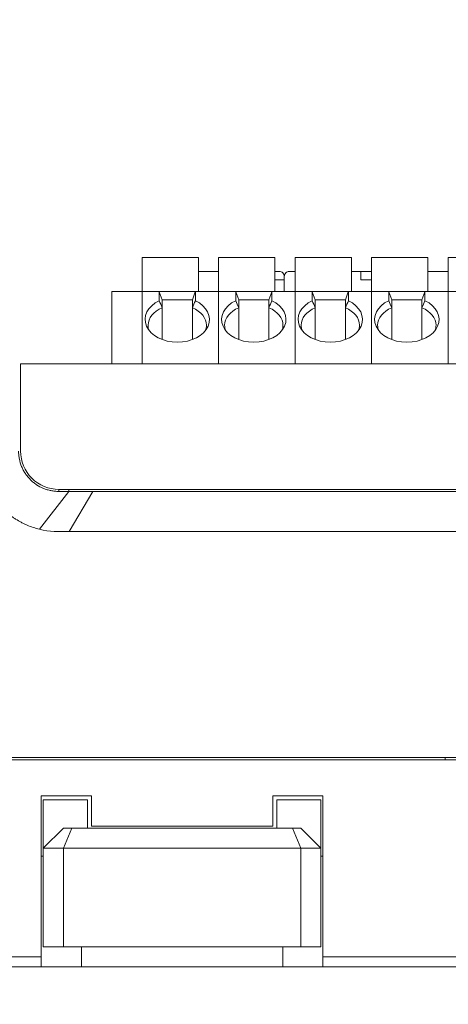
# Model space of a CAD drawing. Header units: millimetres. Extents: x -1114 to 1396, y -630 to 631.
# Tile 146 of 256: x -44 to -22, y -413 to -364. Entities that reach past the tile are written whole.
import ezdxf

# ---------------------------------------------------------------- set-up
doc = ezdxf.new("R2010")
doc.units = ezdxf.units.MM
doc.header["$MEASUREMENT"] = 0

msp = doc.modelspace()

# ---------------------------------------------------------------- linework, layer by layer
at = {"lineweight": 18}
for points, knots in [([(1038.9843, -629.7647), (1038.9843, -629.7647), (-1111.4882, -629.7647), (-1111.4882, -629.7647), (-1111.4882, -629.7647), (-1111.4882, -629.7647), (-1111.4882, 630.7883), (-1111.4882, 630.7883), (-1111.4882, 630.7883), (-1111.4882, 630.7883), (1038.9843, 630.7883), (1038.9843, 630.7883)], [0, 0, 0, 0, 0.3333333, 0.3333333, 0.3333333, 0.3333333, 0.6666667, 0.6666667, 0.6666667, 0.6666667, 1, 1, 1, 1]), ([(-30.6492, -376.5082), (-30.6492, -376.4419), (-30.6755, -376.3783), (-30.7224, -376.3314), (-30.7224, -376.3314), (-30.7693, -376.2846), (-30.8329, -376.2582), (-30.8992, -376.2582)], [0, 0, 0, 0, 0.5, 0.5, 0.5, 0.5, 1, 1, 1, 1]), ([(-30.3992, -376.2582), (-30.4655, -376.2582), (-30.5291, -376.2846), (-30.576, -376.3314), (-30.576, -376.3314), (-30.6229, -376.3783), (-30.6492, -376.4419), (-30.6492, -376.5082)], [0, 0, 0, 0, 0.5, 0.5, 0.5, 0.5, 1, 1, 1, 1]), ([(-36.8666, -377.7115), (-37.4473, -377.9909), (-37.7025, -378.5053), (-37.4958, -378.9799), (-37.4958, -378.9799), (-37.2891, -379.4545), (-36.6689, -379.7783), (-35.9666, -379.7783)], [0, 0, 0, 0, 0.5, 0.5, 0.5, 0.5, 1, 1, 1, 1]), ([(-35.9666, -379.7783), (-35.2643, -379.7783), (-34.6442, -379.4545), (-34.4375, -378.9799), (-34.4375, -378.9799), (-34.2308, -378.5053), (-34.486, -377.9909), (-35.0666, -377.7115)], [0, 0, 0, 0, 0.5, 0.5, 0.5, 0.5, 1, 1, 1, 1]), ([(-33.0634, -377.7115), (-33.644, -377.9909), (-33.8992, -378.5053), (-33.6925, -378.9799), (-33.6925, -378.9799), (-33.4859, -379.4545), (-32.8657, -379.7783), (-32.1634, -379.7783)], [0, 0, 0, 0, 0.5, 0.5, 0.5, 0.5, 1, 1, 1, 1]), ([(-32.1634, -379.7783), (-31.4611, -379.7783), (-30.8409, -379.4545), (-30.6342, -378.9799), (-30.6342, -378.9799), (-30.4276, -378.5053), (-30.6827, -377.9909), (-31.2634, -377.7115)], [0, 0, 0, 0, 0.5, 0.5, 0.5, 0.5, 1, 1, 1, 1]), ([(-29.2601, -377.7115), (-29.8408, -377.9909), (-30.0959, -378.5053), (-29.8893, -378.9799), (-29.8893, -378.9799), (-29.6826, -379.4545), (-29.0624, -379.7783), (-28.3601, -379.7783)], [0, 0, 0, 0, 0.5, 0.5, 0.5, 0.5, 1, 1, 1, 1]), ([(-28.3601, -379.7783), (-27.6578, -379.7783), (-27.0376, -379.4545), (-26.831, -378.9799), (-26.831, -378.9799), (-26.6243, -378.5053), (-26.8795, -377.9909), (-27.4601, -377.7115)], [0, 0, 0, 0, 0.5, 0.5, 0.5, 0.5, 1, 1, 1, 1]), ([(-25.4569, -377.7115), (-26.0375, -377.9909), (-26.2927, -378.5053), (-26.086, -378.9799), (-26.086, -378.9799), (-25.8793, -379.4545), (-25.2592, -379.7783), (-24.5569, -379.7783)], [0, 0, 0, 0, 0.5, 0.5, 0.5, 0.5, 1, 1, 1, 1]), ([(-24.5569, -379.7783), (-23.8546, -379.7783), (-23.2344, -379.4545), (-23.0277, -378.9799), (-23.0277, -378.9799), (-22.821, -378.5053), (-23.0762, -377.9909), (-23.6569, -377.7115)], [0, 0, 0, 0, 0.5, 0.5, 0.5, 0.5, 1, 1, 1, 1]), ([(-42.8173, -389.0846), (-43.0276, -389.0291), (-43.2325, -388.9614), (-43.4301, -388.8769), (-43.4301, -388.8769), (-43.4795, -388.8558), (-43.5284, -388.8336), (-43.5769, -388.8104), (-43.5769, -388.8104), (-43.6254, -388.7872), (-43.6735, -388.763), (-43.7211, -388.7378), (-43.7211, -388.7378), (-43.8164, -388.6875), (-43.91, -388.6332), (-44.0018, -388.5749), (-44.0018, -388.5749), (-44.0247, -388.5603), (-44.0476, -388.5454), (-44.0702, -388.5304), (-44.0702, -388.5304), (-44.0928, -388.5153), (-44.1153, -388.5001), (-44.1375, -388.4846), (-44.1375, -388.4846), (-44.182, -388.4537), (-44.2258, -388.422), (-44.2687, -388.3894), (-44.2687, -388.3894), (-44.3547, -388.3244), (-44.4376, -388.2561), (-44.5176, -388.1846), (-44.5176, -388.1846), (-44.5976, -388.1132), (-44.6747, -388.0386), (-44.7488, -387.9609), (-44.7488, -387.9609), (-44.823, -387.8832), (-44.8941, -387.8024), (-44.9623, -387.7183), (-44.9623, -387.7183), (-44.9964, -387.6763), (-45.0297, -387.6335), (-45.0623, -387.5898), (-45.0623, -387.5898), (-45.0948, -387.5461), (-45.1263, -387.502), (-45.1569, -387.4573), (-45.1569, -387.4573), (-45.218, -387.3679), (-45.2751, -387.2765), (-45.3283, -387.1831), (-45.3283, -387.1831), (-45.3816, -387.0898), (-45.431, -386.9945), (-45.4766, -386.8972), (-45.4766, -386.8972), (-45.5221, -386.7999), (-45.5639, -386.7006), (-45.6017, -386.5994), (-45.6017, -386.5994), (-45.6206, -386.5488), (-45.6385, -386.4977), (-45.6555, -386.446), (-45.6555, -386.446), (-45.6639, -386.4202), (-45.6721, -386.3943), (-45.6801, -386.3682), (-45.6801, -386.3682), (-45.688, -386.3422), (-45.6957, -386.3162), (-45.7031, -386.29), (-45.7031, -386.29), (-45.7327, -386.1856), (-45.7577, -386.0804), (-45.7786, -385.9745), (-45.7786, -385.9745), (-45.7996, -385.8686), (-45.8164, -385.762), (-45.8286, -385.6547), (-45.8286, -385.6547), (-45.8408, -385.5473), (-45.8485, -385.4392), (-45.8511, -385.3302)], [0, 0, 0, 0, 0.047619, 0.047619, 0.047619, 0.047619, 0.0952381, 0.0952381, 0.0952381, 0.0952381, 0.1428571, 0.1428571, 0.1428571, 0.1428571, 0.1904762, 0.1904762, 0.1904762, 0.1904762, 0.2380952, 0.2380952, 0.2380952, 0.2380952, 0.2857143, 0.2857143, 0.2857143, 0.2857143, 0.3333333, 0.3333333, 0.3333333, 0.3333333, 0.3809524, 0.3809524, 0.3809524, 0.3809524, 0.4285714, 0.4285714, 0.4285714, 0.4285714, 0.4761905, 0.4761905, 0.4761905, 0.4761905, 0.5238095, 0.5238095, 0.5238095, 0.5238095, 0.5714286, 0.5714286, 0.5714286, 0.5714286, 0.6190476, 0.6190476, 0.6190476, 0.6190476, 0.6666667, 0.6666667, 0.6666667, 0.6666667, 0.7142857, 0.7142857, 0.7142857, 0.7142857, 0.7619048, 0.7619048, 0.7619048, 0.7619048, 0.8095238, 0.8095238, 0.8095238, 0.8095238, 0.8571429, 0.8571429, 0.8571429, 0.8571429, 0.9047619, 0.9047619, 0.9047619, 0.9047619, 0.952381, 0.952381, 0.952381, 0.952381, 1, 1, 1, 1]), ([(-41.8544, -387.2001), (-41.8874, -387.2001), (-41.9202, -387.1993), (-41.9528, -387.1977), (-41.9528, -387.1977), (-41.9855, -387.1961), (-42.018, -387.1937), (-42.0504, -387.1905), (-42.0504, -387.1905), (-42.1152, -387.1841), (-42.1795, -387.1746), (-42.2432, -387.162), (-42.2432, -387.162), (-42.3069, -387.1493), (-42.3701, -387.1336), (-42.4328, -387.1147), (-42.4328, -387.1147), (-42.4641, -387.1052), (-42.4953, -387.0949), (-42.5263, -387.0839), (-42.5263, -387.0839), (-42.5573, -387.0728), (-42.5879, -387.061), (-42.6181, -387.0486), (-42.6181, -387.0486), (-42.739, -386.9986), (-42.8536, -386.9375), (-42.9621, -386.8654), (-42.9621, -386.8654), (-42.9892, -386.8473), (-43.0159, -386.8286), (-43.0423, -386.8091), (-43.0423, -386.8091), (-43.0686, -386.7897), (-43.0946, -386.7695), (-43.1201, -386.7487), (-43.1201, -386.7487), (-43.1711, -386.707), (-43.2198, -386.663), (-43.2663, -386.6166), (-43.2663, -386.6166), (-43.3128, -386.5703), (-43.3572, -386.5215), (-43.399, -386.4706), (-43.399, -386.4706), (-43.4409, -386.4197), (-43.4802, -386.3668), (-43.5168, -386.3121), (-43.5168, -386.3121), (-43.5534, -386.2573), (-43.5874, -386.2007), (-43.6184, -386.1427), (-43.6184, -386.1427), (-43.6339, -386.1136), (-43.6487, -386.0842), (-43.6628, -386.0545), (-43.6628, -386.0545), (-43.6768, -386.0247), (-43.6902, -385.9945), (-43.7027, -385.9642), (-43.7027, -385.9642), (-43.7528, -385.843), (-43.7904, -385.7186), (-43.8159, -385.591), (-43.8159, -385.591), (-43.8286, -385.5272), (-43.8382, -385.4627), (-43.8447, -385.3973), (-43.8447, -385.3973), (-43.8479, -385.3646), (-43.8504, -385.3317), (-43.852, -385.2988), (-43.852, -385.2988), (-43.8536, -385.2659), (-43.8544, -385.233), (-43.8544, -385.2001)], [0, 0, 0, 0, 0.0526316, 0.0526316, 0.0526316, 0.0526316, 0.1052632, 0.1052632, 0.1052632, 0.1052632, 0.1578947, 0.1578947, 0.1578947, 0.1578947, 0.2105263, 0.2105263, 0.2105263, 0.2105263, 0.2631579, 0.2631579, 0.2631579, 0.2631579, 0.3157895, 0.3157895, 0.3157895, 0.3157895, 0.3684211, 0.3684211, 0.3684211, 0.3684211, 0.4210526, 0.4210526, 0.4210526, 0.4210526, 0.4736842, 0.4736842, 0.4736842, 0.4736842, 0.5263158, 0.5263158, 0.5263158, 0.5263158, 0.5789474, 0.5789474, 0.5789474, 0.5789474, 0.6315789, 0.6315789, 0.6315789, 0.6315789, 0.6842105, 0.6842105, 0.6842105, 0.6842105, 0.7368421, 0.7368421, 0.7368421, 0.7368421, 0.7894737, 0.7894737, 0.7894737, 0.7894737, 0.8421053, 0.8421053, 0.8421053, 0.8421053, 0.8947368, 0.8947368, 0.8947368, 0.8947368, 0.9473684, 0.9473684, 0.9473684, 0.9473684, 1, 1, 1, 1]), ([(-43.7544, -385.2003), (-43.7544, -385.7042), (-43.5543, -386.1875), (-43.1979, -386.5438), (-43.1979, -386.5438), (-42.8416, -386.9001), (-42.3583, -387.1003), (-41.8544, -387.1003)], [0, 0, 0, 0, 0.5, 0.5, 0.5, 0.5, 1, 1, 1, 1]), ([(-41.3544, -387.2001), (-41.4378, -387.2001), (-41.5211, -387.2001), (-41.6044, -387.2001), (-41.6044, -387.2001), (-41.6878, -387.2001), (-41.7711, -387.2001), (-41.8544, -387.2001)], [0, 0, 0, 0, 0.5, 0.5, 0.5, 0.5, 1, 1, 1, 1]), ([(-40.1696, -387.2001), (-40.2948, -387.2001), (-40.4201, -387.2001), (-40.5454, -387.2001), (-40.5454, -387.2001), (-40.6802, -387.2001), (-40.8151, -387.2001), (-40.9499, -387.2001), (-40.9499, -387.2001), (-41.0848, -387.2001), (-41.2196, -387.2001), (-41.3544, -387.2001)], [0, 0, 0, 0, 0.3333333, 0.3333333, 0.3333333, 0.3333333, 0.6666667, 0.6666667, 0.6666667, 0.6666667, 1, 1, 1, 1]), ([(-21.6517, -387.2001), (-24.8467, -387.2001), (-28.0435, -387.2001), (-31.2426, -387.2001), (-31.2426, -387.2001), (-31.6425, -387.2001), (-32.0424, -387.2001), (-32.4424, -387.2001), (-32.4424, -387.2001), (-32.8424, -387.2001), (-33.2432, -387.2001), (-33.6405, -387.2001), (-33.6405, -387.2001), (-34.0377, -387.2001), (-34.4309, -387.2001), (-34.8143, -387.2001), (-34.8143, -387.2001), (-35.1976, -387.2001), (-35.5695, -387.2001), (-35.93, -387.2001), (-35.93, -387.2001), (-36.6511, -387.2001), (-37.3349, -387.2001), (-38.0399, -387.2002), (-38.0399, -387.2002), (-38.7449, -387.2002), (-39.4631, -387.2002), (-40.1696, -387.2001)], [0, 0, 0, 0, 0.1428571, 0.1428571, 0.1428571, 0.1428571, 0.2857143, 0.2857143, 0.2857143, 0.2857143, 0.4285714, 0.4285714, 0.4285714, 0.4285714, 0.5714286, 0.5714286, 0.5714286, 0.5714286, 0.7142857, 0.7142857, 0.7142857, 0.7142857, 0.8571429, 0.8571429, 0.8571429, 0.8571429, 1, 1, 1, 1]), ([(-20.6516, -389.2001), (-20.7647, -389.2001), (-20.8777, -389.2001), (-20.9907, -389.2001), (-20.9907, -389.2001), (-24.8987, -389.2001), (-28.804, -389.2), (-32.7058, -389.2), (-32.7058, -389.2), (-33.5912, -389.2), (-34.4763, -389.2), (-35.4264, -389.2001), (-35.4264, -389.2001), (-36.3765, -389.2002), (-37.3915, -389.2004), (-38.3866, -389.2001), (-38.3866, -389.2001), (-39.3817, -389.1998), (-40.3569, -389.1991), (-41.3455, -389.2018)], [0, 0, 0, 0, 0.2, 0.2, 0.2, 0.2, 0.4, 0.4, 0.4, 0.4, 0.6, 0.6, 0.6, 0.6, 0.8, 0.8, 0.8, 0.8, 1, 1, 1, 1])]:
    msp.add_open_spline(points, degree=3, knots=knots, dxfattribs=at)
for points in [[(-37.7166, -375.5582), (-37.7166, -375.5582), (-37.7166, -377.2582), (-37.7166, -377.2582)], [(-34.9166, -375.5582), (-34.9166, -375.5582), (-37.7166, -375.5582), (-37.7166, -375.5582)], [(-34.9166, -377.2582), (-34.9166, -377.2582), (-34.9166, -375.5582), (-34.9166, -375.5582)], [(-31.1134, -375.5582), (-31.1134, -375.5582), (-33.9134, -375.5582), (-33.9134, -375.5582)], [(-33.9134, -375.5582), (-33.9134, -375.5582), (-33.9134, -377.2582), (-33.9134, -377.2582)], [(-31.1134, -377.2582), (-31.1134, -377.2582), (-31.1134, -375.5582), (-31.1134, -375.5582)], [(-27.3101, -375.5582), (-27.3101, -375.5582), (-30.1101, -375.5582), (-30.1101, -375.5582)], [(-30.1101, -375.5582), (-30.1101, -375.5582), (-30.1101, -377.2582), (-30.1101, -377.2582)], [(-27.3101, -377.2582), (-27.3101, -377.2582), (-27.3101, -375.5582), (-27.3101, -375.5582)], [(-26.3069, -375.5582), (-26.3069, -375.5582), (-26.3069, -377.2582), (-26.3069, -377.2582)], [(-23.5069, -375.5582), (-23.5069, -375.5582), (-26.3069, -375.5582), (-26.3069, -375.5582)], [(-23.5069, -377.2582), (-23.5069, -377.2582), (-23.5069, -375.5582), (-23.5069, -375.5582)], [(-22.5036, -375.5582), (-22.5036, -375.5582), (-22.5036, -377.2582), (-22.5036, -377.2582)], [(-19.7036, -375.5582), (-19.7036, -375.5582), (-22.5036, -375.5582), (-22.5036, -375.5582)], [(-33.9134, -376.2582), (-33.9134, -376.2582), (-34.9166, -376.2582), (-34.9166, -376.2582)], [(-34.9166, -376.2582), (-34.9166, -376.2582), (-33.9134, -376.2582), (-33.9134, -376.2582)], [(-30.8992, -376.2582), (-30.8992, -376.2582), (-31.1134, -376.2582), (-31.1134, -376.2582)], [(-30.6492, -377.2583), (-30.6492, -377.2583), (-30.6492, -376.5082), (-30.6492, -376.5082)], [(-30.1101, -376.2582), (-30.1101, -376.2582), (-30.3992, -376.2582), (-30.3992, -376.2582)], [(-30.3992, -376.2582), (-30.3992, -376.2582), (-30.1101, -376.2582), (-30.1101, -376.2582)], [(-26.8492, -376.2582), (-26.8492, -376.2582), (-27.3101, -376.2582), (-27.3101, -376.2582)], [(-27.3101, -376.2582), (-27.3101, -376.2582), (-26.8492, -376.2582), (-26.8492, -376.2582)], [(-26.8492, -376.2582), (-26.8492, -376.2582), (-26.8492, -376.6782), (-26.8492, -376.6782)], [(-26.8492, -376.2582), (-26.8492, -376.2582), (-26.3492, -376.2582), (-26.3492, -376.2582)], [(-26.8492, -376.2582), (-26.8492, -376.2582), (-26.8492, -376.5082), (-26.8492, -376.5082)], [(-26.8492, -376.5082), (-26.8492, -376.5082), (-26.8492, -376.6782), (-26.8492, -376.6782)], [(-26.3069, -376.2582), (-26.3069, -376.2582), (-26.3492, -376.2582), (-26.3492, -376.2582)], [(-22.5036, -376.2582), (-22.5036, -376.2582), (-23.5069, -376.2582), (-23.5069, -376.2582)], [(-23.5069, -376.2582), (-23.5069, -376.2582), (-22.5036, -376.2582), (-22.5036, -376.2582)], [(-30.8992, -376.6782), (-30.8992, -376.6782), (-31.1134, -376.6782), (-31.1134, -376.6782)], [(-30.8992, -376.6782), (-30.8992, -376.6782), (-30.6492, -376.6782), (-30.6492, -376.6782)], [(-30.6492, -377.2582), (-30.6492, -377.2582), (-30.6492, -376.6782), (-30.6492, -376.6782)], [(-26.3069, -376.6782), (-26.3069, -376.6782), (-26.8492, -376.6782), (-26.8492, -376.6782)], [(-39.2176, -377.2582), (-39.2176, -377.2582), (-37.7199, -377.2582), (-37.7199, -377.2582)], [(-39.2176, -377.308), (-39.2176, -377.308), (-39.2176, -377.2582), (-39.2176, -377.2582)], [(-39.2176, -377.2582), (-39.2176, -377.2582), (-37.7199, -377.2582), (-37.7199, -377.2582)], [(-39.2176, -380.8503), (-39.2176, -380.8503), (-39.2176, -377.308), (-39.2176, -377.308)], [(-37.7199, -377.2582), (-37.7199, -377.2582), (-36.8666, -377.2582), (-36.8666, -377.2582)], [(-37.7199, -377.308), (-37.7199, -377.308), (-37.7199, -377.2582), (-37.7199, -377.2582)], [(-37.7199, -377.308), (-37.7199, -377.308), (-37.7199, -377.2582), (-37.7199, -377.2582)], [(-36.8666, -377.2582), (-36.8666, -377.2582), (-37.7199, -377.2582), (-37.7199, -377.2582)], [(-37.7199, -380.8503), (-37.7199, -380.8503), (-37.7199, -377.308), (-37.7199, -377.308)], [(-37.7199, -380.8503), (-37.7199, -380.8503), (-37.7199, -377.308), (-37.7199, -377.308)], [(-36.8666, -377.2582), (-36.8666, -377.2582), (-35.0666, -377.2582), (-35.0666, -377.2582)], [(-36.8666, -377.2582), (-36.8666, -377.2582), (-36.865, -377.2626), (-36.8619, -377.2712)], [(-36.8619, -377.2712), (-36.865, -377.2797), (-36.8666, -377.2922), (-36.8666, -377.308)], [(-36.8666, -377.308), (-36.8666, -377.308), (-36.8666, -377.7115), (-36.8666, -377.7115)], [(-36.7166, -377.6703), (-36.7166, -377.6703), (-36.8619, -377.2712), (-36.8619, -377.2712)], [(-35.2166, -377.6703), (-35.2166, -377.6703), (-35.0713, -377.2712), (-35.0713, -377.2712)], [(-35.0713, -377.2712), (-35.0682, -377.2626), (-35.0666, -377.2583), (-35.0666, -377.2582)], [(-35.0713, -377.2712), (-35.0682, -377.2797), (-35.0666, -377.2922), (-35.0666, -377.308)], [(-35.0666, -377.2582), (-35.0666, -377.2582), (-33.9166, -377.2582), (-33.9166, -377.2582)], [(-35.0666, -377.2582), (-35.0666, -377.2582), (-33.9166, -377.2582), (-33.9166, -377.2582)], [(-35.0666, -377.308), (-35.0666, -377.308), (-35.0666, -377.7115), (-35.0666, -377.7115)], [(-33.9166, -377.2582), (-33.9166, -377.2582), (-33.0634, -377.2582), (-33.0634, -377.2582)], [(-33.9166, -377.308), (-33.9166, -377.308), (-33.9166, -377.2582), (-33.9166, -377.2582)], [(-33.0634, -377.2582), (-33.0634, -377.2582), (-33.9166, -377.2582), (-33.9166, -377.2582)], [(-33.9166, -377.308), (-33.9166, -377.308), (-33.9166, -377.2582), (-33.9166, -377.2582)], [(-33.9166, -380.8503), (-33.9166, -380.8503), (-33.9166, -377.308), (-33.9166, -377.308)], [(-33.9166, -380.8503), (-33.9166, -380.8503), (-33.9166, -377.308), (-33.9166, -377.308)], [(-33.0634, -377.2582), (-33.0634, -377.2582), (-31.2634, -377.2582), (-31.2634, -377.2582)], [(-33.0634, -377.2582), (-33.0634, -377.2582), (-33.0618, -377.2626), (-33.0587, -377.2712)], [(-33.0587, -377.2712), (-33.0618, -377.2797), (-33.0634, -377.2922), (-33.0634, -377.308)], [(-33.0634, -377.308), (-33.0634, -377.308), (-33.0634, -377.7115), (-33.0634, -377.7115)], [(-32.9134, -377.6703), (-32.9134, -377.6703), (-33.0587, -377.2712), (-33.0587, -377.2712)], [(-31.4134, -377.6703), (-31.4134, -377.6703), (-31.2681, -377.2712), (-31.2681, -377.2712)], [(-31.2681, -377.2712), (-31.265, -377.2626), (-31.2634, -377.2583), (-31.2634, -377.2582)], [(-31.2681, -377.2712), (-31.265, -377.2797), (-31.2634, -377.2922), (-31.2634, -377.308)], [(-31.2634, -377.2582), (-31.2634, -377.2582), (-30.1134, -377.2582), (-30.1134, -377.2582)], [(-31.2634, -377.2582), (-31.2634, -377.2582), (-30.1134, -377.2582), (-30.1134, -377.2582)], [(-31.2634, -377.308), (-31.2634, -377.308), (-31.2634, -377.7115), (-31.2634, -377.7115)], [(-30.1134, -377.2582), (-30.1134, -377.2582), (-29.2601, -377.2582), (-29.2601, -377.2582)], [(-30.1134, -377.308), (-30.1134, -377.308), (-30.1134, -377.2582), (-30.1134, -377.2582)], [(-30.1134, -377.308), (-30.1134, -377.308), (-30.1134, -377.2582), (-30.1134, -377.2582)], [(-29.2601, -377.2582), (-29.2601, -377.2582), (-30.1134, -377.2582), (-30.1134, -377.2582)], [(-30.1134, -380.8503), (-30.1134, -380.8503), (-30.1134, -377.308), (-30.1134, -377.308)], [(-30.1134, -380.8503), (-30.1134, -380.8503), (-30.1134, -377.308), (-30.1134, -377.308)], [(-29.2601, -377.2582), (-29.2601, -377.2582), (-27.4601, -377.2582), (-27.4601, -377.2582)], [(-29.2601, -377.2582), (-29.2601, -377.2582), (-29.2585, -377.2626), (-29.2554, -377.2712)], [(-29.2554, -377.2712), (-29.2585, -377.2797), (-29.2601, -377.2922), (-29.2601, -377.308)], [(-29.2601, -377.308), (-29.2601, -377.308), (-29.2601, -377.7115), (-29.2601, -377.7115)], [(-29.1101, -377.6703), (-29.1101, -377.6703), (-29.2554, -377.2712), (-29.2554, -377.2712)], [(-27.6101, -377.6703), (-27.6101, -377.6703), (-27.4648, -377.2712), (-27.4648, -377.2712)], [(-27.4648, -377.2712), (-27.4617, -377.2626), (-27.4601, -377.2583), (-27.4601, -377.2582)], [(-27.4648, -377.2712), (-27.4617, -377.2797), (-27.4601, -377.2922), (-27.4601, -377.308)], [(-27.4601, -377.2582), (-27.4601, -377.2582), (-26.3101, -377.2582), (-26.3101, -377.2582)], [(-27.4601, -377.2582), (-27.4601, -377.2582), (-26.3101, -377.2582), (-26.3101, -377.2582)], [(-27.4601, -377.308), (-27.4601, -377.308), (-27.4601, -377.7115), (-27.4601, -377.7115)], [(-26.3101, -377.2582), (-26.3101, -377.2582), (-25.4569, -377.2582), (-25.4569, -377.2582)], [(-26.3101, -377.308), (-26.3101, -377.308), (-26.3101, -377.2582), (-26.3101, -377.2582)], [(-25.4569, -377.2582), (-25.4569, -377.2582), (-26.3101, -377.2582), (-26.3101, -377.2582)], [(-26.3101, -377.308), (-26.3101, -377.308), (-26.3101, -377.2582), (-26.3101, -377.2582)], [(-26.3101, -380.8503), (-26.3101, -380.8503), (-26.3101, -377.308), (-26.3101, -377.308)], [(-26.3101, -380.8503), (-26.3101, -380.8503), (-26.3101, -377.308), (-26.3101, -377.308)], [(-25.4569, -377.2582), (-25.4569, -377.2582), (-23.6569, -377.2582), (-23.6569, -377.2582)], [(-25.4569, -377.2582), (-25.4569, -377.2582), (-25.4553, -377.2626), (-25.4522, -377.2712)], [(-25.4522, -377.2712), (-25.4553, -377.2797), (-25.4569, -377.2922), (-25.4569, -377.308)], [(-25.4569, -377.308), (-25.4569, -377.308), (-25.4569, -377.7115), (-25.4569, -377.7115)], [(-25.3069, -377.6703), (-25.3069, -377.6703), (-25.4522, -377.2712), (-25.4522, -377.2712)], [(-23.8069, -377.6703), (-23.8069, -377.6703), (-23.6616, -377.2712), (-23.6616, -377.2712)], [(-23.6616, -377.2712), (-23.6585, -377.2626), (-23.6569, -377.2583), (-23.6569, -377.2582)], [(-23.6616, -377.2712), (-23.6585, -377.2797), (-23.6569, -377.2922), (-23.6569, -377.308)], [(-23.6569, -377.2582), (-23.6569, -377.2582), (-22.5069, -377.2582), (-22.5069, -377.2582)], [(-23.6569, -377.2582), (-23.6569, -377.2582), (-22.5069, -377.2582), (-22.5069, -377.2582)], [(-23.6569, -377.308), (-23.6569, -377.308), (-23.6569, -377.7115), (-23.6569, -377.7115)], [(-22.5069, -377.2582), (-22.5069, -377.2582), (-21.6536, -377.2582), (-21.6536, -377.2582)], [(-22.5069, -377.308), (-22.5069, -377.308), (-22.5069, -377.2582), (-22.5069, -377.2582)], [(-21.6536, -377.2582), (-21.6536, -377.2582), (-22.5069, -377.2582), (-22.5069, -377.2582)], [(-22.5069, -377.308), (-22.5069, -377.308), (-22.5069, -377.2582), (-22.5069, -377.2582)], [(-22.5069, -380.8503), (-22.5069, -380.8503), (-22.5069, -377.308), (-22.5069, -377.308)], [(-22.5069, -380.8503), (-22.5069, -380.8503), (-22.5069, -377.308), (-22.5069, -377.308)], [(-36.7166, -378.0609), (-37.1511, -378.2465), (-37.4166, -378.5794), (-37.4166, -378.9384)], [(-36.7166, -378.0609), (-36.7666, -377.9439), (-36.8166, -377.8275), (-36.8666, -377.7115)], [(-36.7166, -377.6703), (-36.7166, -377.6703), (-35.9666, -377.6703), (-35.9666, -377.6703)], [(-36.7166, -378.0609), (-36.7166, -378.0609), (-36.7166, -377.6703), (-36.7166, -377.6703)], [(-36.7166, -378.0609), (-36.7166, -378.0609), (-36.7166, -379.6068), (-36.7166, -379.6068)], [(-35.2166, -377.6703), (-35.2166, -377.6703), (-35.9666, -377.6703), (-35.9666, -377.6703)], [(-35.2166, -378.0609), (-35.2166, -378.0609), (-35.2166, -377.6703), (-35.2166, -377.6703)], [(-35.0666, -377.7115), (-35.1167, -377.8275), (-35.1667, -377.9439), (-35.2166, -378.0609)], [(-35.2166, -379.6068), (-35.2166, -379.6068), (-35.2166, -378.0609), (-35.2166, -378.0609)], [(-35.2166, -379.6068), (-35.2166, -379.6068), (-35.2166, -378.0609), (-35.2166, -378.0609)], [(-34.5166, -378.9384), (-34.5166, -378.5794), (-34.7821, -378.2465), (-35.2166, -378.0609)], [(-32.9134, -378.0609), (-33.3479, -378.2465), (-33.6134, -378.5794), (-33.6134, -378.9384)], [(-32.9134, -378.0609), (-32.9633, -377.9439), (-33.0133, -377.8275), (-33.0634, -377.7115)], [(-32.9134, -377.6703), (-32.9134, -377.6703), (-32.1634, -377.6703), (-32.1634, -377.6703)], [(-32.9134, -378.0609), (-32.9134, -378.0609), (-32.9134, -377.6703), (-32.9134, -377.6703)], [(-32.9134, -378.0609), (-32.9134, -378.0609), (-32.9134, -379.6068), (-32.9134, -379.6068)], [(-31.4134, -377.6703), (-31.4134, -377.6703), (-32.1634, -377.6703), (-32.1634, -377.6703)], [(-31.4134, -378.0609), (-31.4134, -378.0609), (-31.4134, -377.6703), (-31.4134, -377.6703)], [(-31.2634, -377.7115), (-31.3134, -377.8275), (-31.3634, -377.9439), (-31.4134, -378.0609)], [(-31.4134, -379.6068), (-31.4134, -379.6068), (-31.4134, -378.0609), (-31.4134, -378.0609)], [(-31.4134, -378.0609), (-31.4134, -378.0609), (-31.4134, -379.6068), (-31.4134, -379.6068)], [(-30.7134, -378.9384), (-30.7134, -378.5794), (-30.9789, -378.2465), (-31.4134, -378.0609)], [(-29.1101, -378.0609), (-29.5446, -378.2465), (-29.8101, -378.5794), (-29.8101, -378.9384)], [(-29.1101, -378.0609), (-29.1601, -377.9439), (-29.2101, -377.8275), (-29.2601, -377.7115)], [(-29.1101, -377.6703), (-29.1101, -377.6703), (-28.3601, -377.6703), (-28.3601, -377.6703)], [(-29.1101, -378.0609), (-29.1101, -378.0609), (-29.1101, -377.6703), (-29.1101, -377.6703)], [(-29.1101, -378.0609), (-29.1101, -378.0609), (-29.1101, -379.6068), (-29.1101, -379.6068)], [(-27.6101, -377.6703), (-27.6101, -377.6703), (-28.3601, -377.6703), (-28.3601, -377.6703)], [(-27.6101, -378.0609), (-27.6101, -378.0609), (-27.6101, -377.6703), (-27.6101, -377.6703)], [(-27.4601, -377.7115), (-27.5102, -377.8275), (-27.5602, -377.9439), (-27.6101, -378.0609)], [(-27.6101, -379.6068), (-27.6101, -379.6068), (-27.6101, -378.0609), (-27.6101, -378.0609)], [(-27.6101, -379.6068), (-27.6101, -379.6068), (-27.6101, -378.0609), (-27.6101, -378.0609)], [(-26.9101, -378.9384), (-26.9101, -378.5794), (-27.1756, -378.2465), (-27.6101, -378.0609)], [(-25.3069, -378.0609), (-25.7414, -378.2465), (-26.0069, -378.5794), (-26.0069, -378.9384)], [(-25.3069, -378.0609), (-25.3568, -377.9439), (-25.4068, -377.8275), (-25.4569, -377.7115)], [(-25.3069, -377.6703), (-25.3069, -377.6703), (-24.5569, -377.6703), (-24.5569, -377.6703)], [(-25.3069, -378.0609), (-25.3069, -378.0609), (-25.3069, -377.6703), (-25.3069, -377.6703)], [(-25.3069, -378.0609), (-25.3069, -378.0609), (-25.3069, -379.6068), (-25.3069, -379.6068)], [(-23.8069, -377.6703), (-23.8069, -377.6703), (-24.5569, -377.6703), (-24.5569, -377.6703)], [(-23.8069, -378.0609), (-23.8069, -378.0609), (-23.8069, -377.6703), (-23.8069, -377.6703)], [(-23.6569, -377.7115), (-23.7069, -377.8275), (-23.7569, -377.9439), (-23.8069, -378.0609)], [(-23.8069, -379.6068), (-23.8069, -379.6068), (-23.8069, -378.0609), (-23.8069, -378.0609)], [(-23.8069, -379.6068), (-23.8069, -379.6068), (-23.8069, -378.0609), (-23.8069, -378.0609)], [(-23.1069, -378.9384), (-23.1069, -378.5794), (-23.3724, -378.2465), (-23.8069, -378.0609)], [(-37.4166, -378.9384), (-37.4166, -379.021), (-37.4025, -379.1033), (-37.3746, -379.1835)], [(-34.5593, -379.1853), (-34.531, -379.1045), (-34.5166, -379.0216), (-34.5166, -378.9384)], [(-33.6134, -378.9384), (-33.6134, -379.0214), (-33.5991, -379.1042), (-33.5709, -379.1849)], [(-30.7557, -379.1844), (-30.7276, -379.1039), (-30.7134, -379.0213), (-30.7134, -378.9384)], [(-29.8101, -378.9384), (-29.8101, -379.0217), (-29.7958, -379.1046), (-29.7674, -379.1855)], [(-26.9525, -379.1844), (-26.9243, -379.1039), (-26.9101, -379.0213), (-26.9101, -378.9384)], [(-26.0069, -378.9384), (-26.0069, -379.0214), (-25.9926, -379.1042), (-25.9644, -379.1848)], [(-23.15, -379.1866), (-23.1214, -379.1054), (-23.1069, -379.0221), (-23.1069, -378.9384)], [(-43.7544, -380.8503), (-43.7544, -380.8503), (12.4511, -380.8503), (12.4511, -380.8503)], [(-43.7544, -382.8503), (-43.7544, -382.8503), (-43.7544, -380.8503), (-43.7544, -380.8503)], [(12.4511, -380.8503), (12.4511, -380.8503), (-43.7544, -380.8503), (-43.7544, -380.8503)], [(-43.7544, -385.2003), (-43.7544, -385.2003), (-43.7544, -382.8503), (-43.7544, -382.8503)], [(-42.8173, -389.0846), (-42.8173, -389.0846), (-41.3544, -387.1999), (-41.3544, -387.1999)], [(-20.5516, -387.1003), (-20.5516, -387.1003), (-41.8544, -387.1003), (-41.8544, -387.1003)], [(-41.8492, -387.2001), (-41.8492, -387.2001), (-41.8492, -387.1002), (-41.8492, -387.1002)], [(-41.3544, -387.1003), (-41.3544, -387.1003), (-41.3544, -387.2001), (-41.3544, -387.2001)], [(-41.3455, -389.2018), (-41.3455, -389.2018), (-40.1696, -387.2001), (-40.1696, -387.2001)], [(-41.3455, -389.2018), (-41.8398, -389.2032), (-42.3379, -389.2109), (-42.8173, -389.0846)], [(-83.7242, -400.4447), (-83.7242, -400.4447), (15.7758, -400.4447), (15.7758, -400.4447)], [(-64.7742, -400.5447), (-64.7742, -400.5447), (-7.6742, -400.5447), (-7.6742, -400.5447)], [(-22.6516, -400.5447), (-22.6516, -400.5447), (-22.6516, -400.4447), (-22.6516, -400.4447)], [(-42.7242, -402.3501), (-42.7242, -402.3501), (-42.7242, -410.3501), (-42.7242, -410.3501)], [(-40.2242, -402.3501), (-40.2242, -402.3501), (-42.7242, -402.3501), (-42.7242, -402.3501)], [(-42.6242, -402.5501), (-42.6242, -402.5501), (-42.6242, -404.9501), (-42.6242, -404.9501)], [(-40.4242, -402.5501), (-40.4242, -402.5501), (-42.6242, -402.5501), (-42.6242, -402.5501)], [(-40.4242, -402.5501), (-40.4242, -402.5501), (-40.4242, -403.9501), (-40.4242, -403.9501)], [(-40.2242, -402.3501), (-40.2242, -402.3501), (-40.2242, -403.8501), (-40.2242, -403.8501)], [(-31.2242, -402.3501), (-31.2242, -402.3501), (-31.2242, -403.8501), (-31.2242, -403.8501)], [(-28.7242, -402.3501), (-28.7242, -402.3501), (-31.2242, -402.3501), (-31.2242, -402.3501)], [(-31.0242, -402.5501), (-31.0242, -402.5501), (-31.0242, -403.9501), (-31.0242, -403.9501)], [(-31.0242, -402.5501), (-31.0242, -402.5501), (-28.8242, -402.5501), (-28.8242, -402.5501)], [(-28.8242, -402.5501), (-28.8242, -402.5501), (-28.8242, -404.9501), (-28.8242, -404.9501)], [(-28.7242, -410.3501), (-28.7242, -410.3501), (-28.7242, -402.3501), (-28.7242, -402.3501)], [(-42.6242, -404.9501), (-42.6242, -404.9501), (-41.6242, -403.9501), (-41.6242, -403.9501)], [(-41.6242, -404.9501), (-41.6242, -404.9501), (-41.21, -403.9501), (-41.21, -403.9501)], [(-41.6242, -403.9501), (-41.6242, -403.9501), (-41.21, -403.9501), (-41.21, -403.9501)], [(-41.21, -403.9501), (-41.21, -403.9501), (-30.2384, -403.9501), (-30.2384, -403.9501)], [(-31.2242, -403.8501), (-31.2242, -403.8501), (-40.2242, -403.8501), (-40.2242, -403.8501)], [(-30.2384, -403.9501), (-30.2384, -403.9501), (-29.8242, -403.9501), (-29.8242, -403.9501)], [(-29.8242, -404.9501), (-29.8242, -404.9501), (-30.2384, -403.9501), (-30.2384, -403.9501)], [(-28.8242, -404.9501), (-28.8242, -404.9501), (-29.8242, -403.9501), (-29.8242, -403.9501)], [(-41.6242, -404.9501), (-41.6242, -404.9501), (-42.6242, -404.9501), (-42.6242, -404.9501)], [(-42.6242, -409.8501), (-42.6242, -409.8501), (-42.6242, -404.9501), (-42.6242, -404.9501)], [(-29.8242, -404.9501), (-29.8242, -404.9501), (-41.6242, -404.9501), (-41.6242, -404.9501)], [(-41.6242, -409.8501), (-41.6242, -409.8501), (-41.6242, -404.9501), (-41.6242, -404.9501)], [(-28.8242, -404.9501), (-28.8242, -404.9501), (-29.8242, -404.9501), (-29.8242, -404.9501)], [(-29.8242, -404.9501), (-29.8242, -404.9501), (-29.8242, -409.8501), (-29.8242, -409.8501)], [(-28.8242, -409.8501), (-28.8242, -409.8501), (-28.8242, -404.9501), (-28.8242, -404.9501)], [(-42.7242, -405.3501), (-42.7242, -405.3501), (-42.6242, -405.3501), (-42.6242, -405.3501)], [(-28.8242, -405.3501), (-28.8242, -405.3501), (-28.7242, -405.3501), (-28.7242, -405.3501)], [(-42.6242, -409.8501), (-42.6242, -409.8501), (-41.6242, -409.8501), (-41.6242, -409.8501)], [(-41.6242, -409.8501), (-41.6242, -409.8501), (-29.8242, -409.8501), (-29.8242, -409.8501)], [(-40.7242, -409.8501), (-40.7242, -409.8501), (-40.7242, -410.8501), (-40.7242, -410.8501)], [(-30.7242, -410.8501), (-30.7242, -410.8501), (-30.7242, -409.8501), (-30.7242, -409.8501)], [(-29.8242, -409.8501), (-29.8242, -409.8501), (-28.8242, -409.8501), (-28.8242, -409.8501)], [(-83.7242, -410.3501), (-83.7242, -410.3501), (-42.7242, -410.3501), (-42.7242, -410.3501)], [(-42.7242, -410.3501), (-42.7242, -410.3501), (-42.7242, -410.8501), (-42.7242, -410.8501)], [(-28.7242, -410.8501), (-28.7242, -410.8501), (-28.7242, -410.3501), (-28.7242, -410.3501)], [(-28.7242, -410.3501), (-28.7242, -410.3501), (15.7758, -410.3501), (15.7758, -410.3501)], [(-42.7242, -410.8501), (-42.7242, -410.8501), (-83.7242, -410.8501), (-83.7242, -410.8501)], [(-42.7242, -410.8501), (-42.7242, -410.8501), (-40.7242, -410.8501), (-40.7242, -410.8501)], [(-40.7241, -410.8501), (-40.7241, -410.8501), (-30.7243, -410.8501), (-30.7243, -410.8501)], [(-30.7242, -410.8501), (-30.7242, -410.8501), (-28.7242, -410.8501), (-28.7242, -410.8501)], [(15.7758, -410.8501), (15.7758, -410.8501), (-28.7242, -410.8501), (-28.7242, -410.8501)]]:
    msp.add_open_spline(points, degree=3, dxfattribs=at)

doc.saveas('drawing.dxf')
